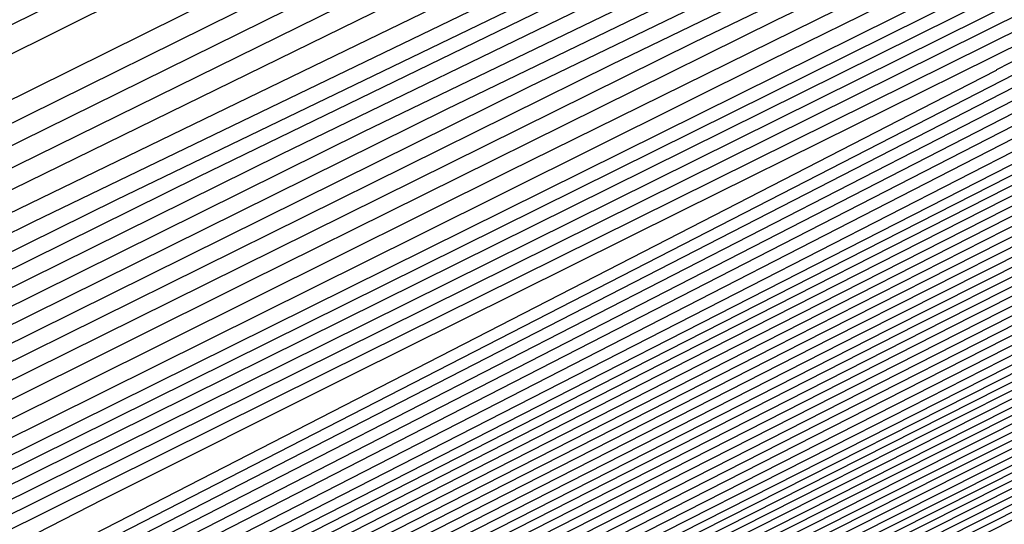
# Model space of a CAD drawing. Extents: x 3249832 to 3255657, y 13789405 to 13793316.
# Tile 172 of 256: x 3255356.57 to 3255359.95, y 13790182.11 to 13790183.84. Entities that reach past the tile are written whole.
import ezdxf

# ---------------------------------------------------------------- set-up
doc = ezdxf.new("R2010")
doc.units = 0
doc.header["$LTSCALE"] = 100
doc.header["$MEASUREMENT"] = 0
for name, color, linetype in [('GRATIO_CON', 10, 'CONTINUOUS'), ('GRATIO_ICON', 7, 'CONTINUOUS'), ('TARGETS_EAST', 7, 'CONTINUOUS')]:
    doc.layers.add(name, color=color, linetype=linetype)

# ---------------------------------------------------------------- blocks, each defined once
blk = doc.blocks.new('Gratio_032316_contours')
at = {"layer": 'GRATIO_CON', "color": 1, "linetype": 'Continuous', "flags": 128}
for points in [[(3255302.0314, 13790157.2669), (3255305.6437, 13790158.8712), (3255309.5432, 13790160.614), (3255315.3666, 13790163.3532), (3255324.1156, 13790167.6191), (3255334.2532, 13790172.6317), (3255343.6078, 13790177.2836), (3255350.4634, 13790180.6983), (3255354.9264, 13790182.9227), (3255357.5588, 13790184.2349), (3255358.8995, 13790184.9016), (3255359.3945, 13790185.1454), (3255359.4667, 13790185.1777)], [(3255303.1924, 13790158.1067), (3255309.9568, 13790161.3295), (3255315.993, 13790164.1738), (3255320.1968, 13790166.1001), (3255323.9244, 13790167.8032), (3255329.1467, 13790170.2866), (3255337.3137, 13790174.2874), (3255347.7912, 13790179.4774), (3255359.424, 13790185.2621)]]:
    blk.add_lwpolyline(points, dxfattribs=at)
at = {"layer": 'GRATIO_CON', "color": 5, "linetype": 'Continuous', "flags": 128}
for points in [[(3255271.7424, 13790142.4839), (3255272.6412, 13790142.8669), (3255274.1083, 13790143.4531), (3255276.3425, 13790144.3166), (3255279.222, 13790145.4602), (3255282.5453, 13790146.8689), (3255286.466, 13790148.6836), (3255292.5587, 13790151.6691), (3255302.7534, 13790156.7464), (3255317.9172, 13790164.3124), (3255334.6656, 13790172.6691), (3255348.5512, 13790179.5941), (3255356.2739, 13790183.4389), (3255359.1227, 13790184.8487), (3255359.5343, 13790185.0422), (3255359.5388, 13790185.0347), (3255359.5427, 13790185.0289), (3255359.5463, 13790185.0238)], [(3255270.9079, 13790140.512), (3255274.8286, 13790142.58), (3255285.3324, 13790147.9105), (3255304.047, 13790157.299), (3255326.0348, 13790168.2883), (3255344.7168, 13790177.6076), (3255355.1597, 13790182.806), (3255359.0123, 13790184.7118), (3255359.5691, 13790184.9728), (3255359.5755, 13790184.9623), (3255359.581, 13790184.9541), (3255359.5861, 13790184.9469)], [(3255289.6528, 13790150.0664), (3255307.3931, 13790158.9196), (3255328.1005, 13790169.2511), (3255345.6515, 13790178.0012), (3255355.4586, 13790182.8784), (3255359.0782, 13790184.6634), (3255359.603, 13790184.9047), (3255359.6102, 13790184.8927), (3255359.6158, 13790184.8842), (3255359.6206, 13790184.8774)], [(3255293.7865, 13790152.0609), (3255310.6086, 13790160.455), (3255330.0902, 13790170.1736), (3255346.5529, 13790178.3783), (3255355.7476, 13790182.946), (3255359.1428, 13790184.6145), (3255359.6365, 13790184.8372), (3255359.6438, 13790184.8246), (3255359.6486, 13790184.817), (3255359.6523, 13790184.8117)], [(3255302.0539, 13790156.0498), (3255317.0396, 13790163.5258), (3255334.0697, 13790172.0185), (3255348.356, 13790179.1318), (3255356.3269, 13790183.0788), (3255359.2766, 13790184.5089), (3255359.7156, 13790184.6805)], [(3255297.1844, 13790153.5531), (3255306.1876, 13790158.0443), (3255320.2551, 13790165.0612), (3255336.0591, 13790172.9414), (3255349.2565, 13790179.5104), (3255356.614, 13790183.1496), (3255359.3382, 13790184.4651), (3255359.7457, 13790184.6186)], [(3255301.6093, 13790155.6942), (3255310.3214, 13790160.0388), (3255323.4705, 13790166.5968), (3255338.0482, 13790173.865), (3255350.1561, 13790179.891), (3255356.899, 13790183.2251), (3255359.3962, 13790184.4294), (3255359.7706, 13790184.5688)], [(3255301.0545, 13790155.3373), (3255306.0342, 13790157.8354), (3255314.4551, 13790162.0332), (3255326.6859, 13790168.1324), (3255340.0371, 13790174.789), (3255351.0547, 13790180.273), (3255357.1814, 13790183.3044), (3255359.4478, 13790184.404), (3255359.7816, 13790184.5427), (3255359.7891, 13790184.5292), (3255359.7931, 13790184.5225), (3255359.7955, 13790184.5191)], [(3255304.6334, 13790156.8568), (3255306.3511, 13790157.8084), (3255309.5988, 13790159.4725), (3255314.884, 13790162.1177), (3255322.7225, 13790166.0222), (3255333.1167, 13790171.2035), (3255344.0151, 13790176.6365), (3255352.8529, 13790181.0354), (3255357.7494, 13790183.4581), (3255359.561, 13790184.3365), (3255359.8285, 13790184.4463), (3255359.836, 13790184.4335), (3255359.8412, 13790184.4254), (3255359.8452, 13790184.4196)], [(3255304.5941, 13790155.9176), (3255306.5239, 13790156.9775), (3255307.461, 13790157.586), (3255307.6955, 13790157.8717), (3255307.6379, 13790158.0169), (3255307.7178, 13790158.2151), (3255308.4418, 13790158.705), (3255310.3354, 13790159.737), (3255313.871, 13790161.5401), (3255319.3089, 13790164.2589), (3255326.8562, 13790168.0166), (3255336.3321, 13790172.739), (3255346.0041, 13790177.5602), (3255353.752, 13790181.4167), (3255358.0334, 13790183.5349), (3255359.6177, 13790184.3027), (3255359.852, 13790184.398), (3255359.8594, 13790184.3856), (3255359.8652, 13790184.3768), (3255359.8701, 13790184.3699)], [(3255304.9355, 13790156.0247), (3255307.9403, 13790157.5887), (3255310.0751, 13790158.7489), (3255311.1306, 13790159.4091), (3255311.4165, 13790159.7094), (3255311.3727, 13790159.8493), (3255311.4633, 13790160.0414), (3255312.2502, 13790160.5532), (3255314.3196, 13790161.6657), (3255318.1431, 13790163.6078), (3255323.7338, 13790166.4), (3255330.9899, 13790170.0111), (3255339.5475, 13790174.2746), (3255347.9931, 13790178.484), (3255354.6512, 13790181.7979), (3255358.3174, 13790183.6118), (3255359.6741, 13790184.2691), (3255359.875, 13790184.3505), (3255359.8817, 13790184.3393), (3255359.8871, 13790184.3311), (3255359.8919, 13790184.3244)], [(3255304.153, 13790155.5812), (3255308.0068, 13790157.5568), (3255311.2864, 13790159.2599), (3255313.6264, 13790160.5203), (3255314.8001, 13790161.2321), (3255315.1375, 13790161.5471), (3255315.1076, 13790161.6816), (3255315.2089, 13790161.8678), (3255316.0587, 13790162.4015), (3255318.3039, 13790163.5944), (3255322.4153, 13790165.6754), (3255328.1587, 13790168.5412), (3255335.1236, 13790172.0056), (3255342.7629, 13790175.8101), (3255349.9822, 13790179.4077), (3255355.5503, 13790182.1791), (3255358.6014, 13790183.6887), (3255359.7305, 13790184.2357), (3255359.8977, 13790184.3034), (3255359.9033, 13790184.2941), (3255359.9078, 13790184.2873), (3255359.9117, 13790184.2817)], [(3255304.9157, 13790155.8971), (3255309.6589, 13790158.3201), (3255314.1493, 13790160.621), (3255317.9787, 13790162.6022), (3255320.7289, 13790164.0631), (3255322.1393, 13790164.8782), (3255322.5796, 13790165.2225), (3255322.5773, 13790165.3464), (3255322.6999, 13790165.5205), (3255323.6755, 13790166.0979), (3255326.2724, 13790167.4517), (3255330.9596, 13790169.8106), (3255337.0084, 13790172.8235), (3255343.391, 13790175.9945), (3255349.1937, 13790178.8812), (3255353.9602, 13790181.2553), (3255357.3486, 13790182.9416), (3255359.1694, 13790183.8424), (3255359.8432, 13790184.1689), (3255359.943, 13790184.2093), (3255359.9463, 13790184.2038), (3255359.949, 13790184.1997), (3255359.9513, 13790184.1963)], [(3255302.3778, 13790154.5684), (3255307.3329, 13790157.0951), (3255312.4118, 13790159.6895), (3255317.2206, 13790162.1531), (3255321.3249, 13790164.2734), (3255324.2801, 13790165.8346), (3255325.8088, 13790166.7013), (3255326.3006, 13790167.0602), (3255326.3122, 13790167.1787), (3255326.4454, 13790167.3469), (3255327.4839, 13790167.9461), (3255330.2567, 13790169.3804), (3255335.2318, 13790171.8782), (3255341.4333, 13790174.9646), (3255347.5247, 13790177.989), (3255352.4091, 13790180.4168), (3255355.9494, 13790182.1787), (3255358.2485, 13790183.3217), (3255359.4552, 13790183.9168), (3255359.9029, 13790184.1305), (3255359.9712, 13790184.1537)], [(3255304.4676, 13790155.5994), (3255309.7502, 13790158.2931), (3255315.1648, 13790161.0589), (3255320.2919, 13790163.6852), (3255324.671, 13790165.9446), (3255327.8314, 13790167.606), (3255329.4784, 13790168.5243), (3255330.0217, 13790168.8979), (3255330.047, 13790169.0111), (3255330.1909, 13790169.1733), (3255331.2924, 13790169.7943), (3255334.241, 13790171.3091), (3255339.5039, 13790173.9458), (3255345.8582, 13790177.1058), (3255351.6584, 13790179.9834), (3255355.6245, 13790181.9523), (3255357.9383, 13790183.1026), (3255359.1472, 13790183.7035), (3255359.7382, 13790183.995), (3255359.9575, 13790184.0997), (3255359.991, 13790184.111)], [(3255301.5219, 13790154.0673), (3255306.5573, 13790156.6303), (3255312.1674, 13790159.491), (3255317.9177, 13790162.4284), (3255323.3631, 13790165.2173), (3255328.0171, 13790167.6157), (3255331.3826, 13790169.3774), (3255333.1479, 13790170.3474), (3255333.7427, 13790170.7356), (3255333.7819, 13790170.8435), (3255333.9351, 13790170.999), (3255335.0904, 13790171.6374), (3255338.1903, 13790173.2204), (3255343.8598, 13790176.055), (3255351.4541, 13790179.8272), (3255360.0108, 13790184.0684)], [(3255305.1135, 13790155.8299), (3255310.7368, 13790158.6923), (3255317.0019, 13790161.8869), (3255323.4235, 13790165.1672), (3255329.5057, 13790168.2815), (3255334.7094, 13790170.9581), (3255338.4852, 13790172.9203), (3255340.4871, 13790173.9935), (3255341.1847, 13790174.411), (3255341.2516, 13790174.5082), (3255341.3615, 13790174.6197), (3255342.1895, 13790175.0772), (3255344.4112, 13790176.2118), (3255348.4746, 13790178.2434), (3255353.9175, 13790180.947), (3255360.0502, 13790183.9867)], [(3255302.0725, 13790154.2545), (3255306.9093, 13790156.7113), (3255312.8265, 13790159.7232), (3255319.4192, 13790163.0849), (3255326.1765, 13790166.5367), (3255332.577, 13790169.8136), (3255338.0556, 13790172.6292), (3255342.0364, 13790174.6917), (3255344.1566, 13790175.8165), (3255344.9058, 13790176.2487), (3255344.9865, 13790176.3406), (3255345.0746, 13790176.43), (3255345.739, 13790176.7971), (3255347.5216, 13790177.7075), (3255350.782, 13790179.3376), (3255355.1493, 13790181.5069), (3255360.0699, 13790183.9458)], [(3255303.628, 13790155.0138), (3255308.7051, 13790157.5926), (3255314.9163, 13790160.7542), (3255321.8364, 13790164.2828), (3255328.9294, 13790167.9061), (3255335.6482, 13790171.3457), (3255341.4017, 13790174.3004), (3255345.5877, 13790176.4631), (3255347.8262, 13790177.6396), (3255348.6268, 13790178.0864), (3255348.7213, 13790178.173), (3255348.7878, 13790178.2404), (3255349.2885, 13790178.517), (3255350.6321, 13790179.2032), (3255353.0894, 13790180.4318), (3255356.381, 13790182.0668), (3255360.0897, 13790183.905)], [(3255305.1835, 13790155.7731), (3255310.5009, 13790158.4739), (3255317.006, 13790161.7851), (3255324.2536, 13790165.4808), (3255331.6823, 13790169.2755), (3255338.7195, 13790172.8778), (3255344.7479, 13790175.9716), (3255349.1389, 13790178.2345), (3255351.4957, 13790179.4626), (3255352.3478, 13790179.9241), (3255352.4562, 13790180.0053), (3255352.5009, 13790180.0507), (3255352.838, 13790180.237), (3255353.7425, 13790180.6989), (3255355.3968, 13790181.526), (3255357.6127, 13790182.6266), (3255360.1094, 13790183.8641)], [(3255303.7707, 13790154.9993), (3255308.2945, 13790157.2917), (3255314.0925, 13790160.2366), (3255321.1855, 13790163.8471), (3255329.0881, 13790167.8767), (3255337.1882, 13790172.0144), (3255344.8621, 13790175.942), (3255351.4402, 13790179.3139), (3255356.2414, 13790181.7774), (3255358.8349, 13790183.1087), (3255359.7899, 13790183.5995), (3255359.9259, 13790183.6701), (3255359.9272, 13790183.6714), (3255359.937, 13790183.6768), (3255359.9634, 13790183.6903), (3255360.0116, 13790183.7143), (3255360.0761, 13790183.7464), (3255360.1488, 13790183.7825)], [(3255305.1388, 13790155.6635), (3255309.85, 13790158.051), (3255315.8883, 13790161.1179), (3255323.2539, 13790164.8671), (3255331.3347, 13790168.9871), (3255339.3649, 13790173.0882), (3255346.7521, 13790176.8682), (3255353.5952, 13790180.3758), (3255360.1664, 13790183.7472)], [(3255302.8281, 13790154.4677), (3255306.5068, 13790156.3278), (3255311.4055, 13790158.8102), (3255317.684, 13790161.9993), (3255325.321, 13790165.8864), (3255333.5703, 13790170.0918), (3255341.5049, 13790174.143), (3255348.4211, 13790177.681), (3255354.5094, 13790180.8012), (3255360.1838, 13790183.7124)], [(3255304.0554, 13790155.0608), (3255307.8748, 13790156.9921), (3255312.961, 13790159.5695), (3255319.4798, 13790162.8806), (3255327.388, 13790166.9057), (3255335.8059, 13790171.1966), (3255343.6448, 13790175.1979), (3255350.0901, 13790178.4938), (3255355.4236, 13790181.2265), (3255360.2013, 13790183.6775)], [(3255303.5893, 13790154.7687), (3255306.5099, 13790156.2471), (3255310.6109, 13790158.3207), (3255316.0721, 13790161.0881), (3255323.0714, 13790164.6433), (3255331.5221, 13790168.9443), (3255340.2771, 13790173.4061), (3255347.9247, 13790177.3077), (3255353.4282, 13790180.1195), (3255357.252, 13790182.0771), (3255360.2361, 13790183.6077)], [(3255304.7162, 13790155.3111), (3255307.7371, 13790156.8402), (3255311.9789, 13790158.985), (3255317.6276, 13790161.8474), (3255324.8672, 13790165.5246), (3255333.5891, 13790169.9636), (3255342.5128, 13790174.5109), (3255350.0647, 13790178.3626), (3255355.0972, 13790180.9323), (3255358.1663, 13790182.5025), (3255360.2536, 13790183.5729)], [(3255303.783, 13790154.7871), (3255305.843, 13790155.8536), (3255308.9644, 13790157.4333), (3255313.347, 13790159.6493), (3255319.1831, 13790162.6067), (3255326.663, 13790166.4059), (3255335.6562, 13790170.9829), (3255344.7484, 13790175.6156), (3255352.2046, 13790179.4175), (3255356.7662, 13790181.7451), (3255359.0805, 13790182.9278), (3255360.271, 13790183.538)], [(3255304.8427, 13790155.2963), (3255306.9699, 13790156.3961), (3255310.1916, 13790158.0264), (3255314.7166, 13790160.3144), (3255320.7509, 13790163.3723), (3255328.5002, 13790167.3085), (3255338.0293, 13790172.1586), (3255348.8387, 13790177.6664), (3255360.2884, 13790183.5031)], [(3255305.0241, 13790155.1342), (3255305.6382, 13790155.5752), (3255306.9622, 13790156.3146), (3255309.2236, 13790157.4811), (3255312.6461, 13790159.2126), (3255317.4185, 13790161.6255), (3255323.5888, 13790164.7516), (3255331.1702, 13790168.6012), (3255339.9013, 13790173.0438), (3255348.4233, 13790177.385), (3255355.1029, 13790180.7893), (3255358.7722, 13790182.6592), (3255360.1245, 13790183.3478), (3255360.3182, 13790183.4455)], [(3255304.8083, 13790154.4748), (3255305.689, 13790154.9681), (3255305.9678, 13790155.1782), (3255305.932, 13790155.2654), (3255305.8633, 13790155.3778), (3255306.0205, 13790155.6152), (3255306.6569, 13790156.065), (3255308.0219, 13790156.8237), (3255310.3504, 13790158.0236), (3255313.8734, 13790159.8057), (3255318.7695, 13790162.2811), (3255325.0078, 13790165.4413), (3255332.5052, 13790169.2476), (3255340.9443, 13790173.5411), (3255349.0715, 13790177.6808), (3255355.3991, 13790180.9056), (3255358.87, 13790182.674), (3255360.1494, 13790183.3249), (3255360.333, 13790183.417)], [(3255304.084, 13790154.0519), (3255305.7522, 13790154.9379), (3255306.6595, 13790155.4442), (3255306.9489, 13790155.6586), (3255306.9159, 13790155.7454), (3255306.8502, 13790155.8567), (3255307.0169, 13790156.0961), (3255307.6755, 13790156.5547), (3255309.0817, 13790157.3329), (3255311.4773, 13790158.5661), (3255315.1006, 13790160.3988), (3255320.1204, 13790162.9367), (3255326.4268, 13790166.131), (3255333.8401, 13790169.894), (3255341.9872, 13790174.0384), (3255349.7196, 13790177.9767), (3255355.6953, 13790181.0218), (3255358.9678, 13790182.6888), (3255360.1743, 13790183.3021), (3255360.3478, 13790183.3885)], [(3255304.9814, 13790154.4912), (3255306.6961, 13790155.401), (3255307.6299, 13790155.9204), (3255307.9299, 13790156.1391), (3255307.8998, 13790156.2255), (3255307.837, 13790156.3357), (3255308.0133, 13790156.577), (3255308.6941, 13790157.0445), (3255310.1414, 13790157.842), (3255312.6041, 13790159.1086), (3255316.3279, 13790160.9919), (3255321.4714, 13790163.5923), (3255327.8457, 13790166.8207), (3255335.1751, 13790170.5405), (3255343.0302, 13790174.5357), (3255350.3678, 13790178.2726), (3255355.9915, 13790181.1381), (3255359.0655, 13790182.7035), (3255360.1992, 13790183.2792), (3255360.3626, 13790183.36)], [(3255304.6498, 13790154.2392), (3255306.7761, 13790155.3698), (3255308.584, 13790156.3271), (3255309.5708, 13790156.8727), (3255309.8919, 13790157.1), (3255309.8675, 13790157.1856), (3255309.8108, 13790157.2936), (3255310.0062, 13790157.5388), (3255310.7314, 13790158.024), (3255312.2609, 13790158.8603), (3255314.8578, 13790160.1936), (3255318.7824, 13790162.1781), (3255324.1733, 13790164.9035), (3255330.6837, 13790168.2), (3255337.845, 13790171.8333), (3255345.1161, 13790175.5303), (3255351.6642, 13790178.8644), (3255356.5838, 13790181.3706), (3255359.2611, 13790182.7331), (3255360.249, 13790183.2335), (3255360.3922, 13790183.303)], [(3255305.4924, 13790154.6505), (3255307.6735, 13790155.8091), (3255309.528, 13790156.7902), (3255310.5412, 13790157.3489), (3255310.8729, 13790157.5805), (3255310.8514, 13790157.6657), (3255310.7976, 13790157.7725), (3255311.0026, 13790158.0197), (3255311.75, 13790158.5138), (3255313.3206, 13790159.3695), (3255315.9847, 13790160.736), (3255320.0096, 13790162.7712), (3255325.5243, 13790165.559), (3255332.1026, 13790168.8897), (3255339.18, 13790172.4797), (3255346.1591, 13790176.0276), (3255352.3124, 13790179.1603), (3255356.88, 13790181.4868), (3255359.3589, 13790182.7478), (3255360.2739, 13790183.2107), (3255360.4069, 13790183.2745)], [(3255304.4639, 13790154.0323), (3255306.3351, 13790155.0619), (3255308.5709, 13790156.2484), (3255310.4719, 13790157.2533), (3255311.5116, 13790157.825), (3255311.8539, 13790158.061), (3255311.8353, 13790158.1457), (3255311.7845, 13790158.2514), (3255311.9991, 13790158.5007), (3255312.7686, 13790159.0035), (3255314.3803, 13790159.8786), (3255317.1115, 13790161.2785), (3255321.2369, 13790163.3643), (3255326.8753, 13790166.2146), (3255333.5216, 13790169.5794), (3255340.515, 13790173.1261), (3255347.202, 13790176.5249), (3255352.9606, 13790179.4562), (3255357.1762, 13790181.6031), (3255359.4566, 13790182.7626), (3255360.2988, 13790183.1878), (3255360.4217, 13790183.246)], [(3255305.2597, 13790154.4202), (3255307.1777, 13790155.4733), (3255309.4682, 13790156.6878), (3255311.4159, 13790157.7164), (3255312.4821, 13790158.3012), (3255312.8349, 13790158.5414), (3255312.8192, 13790158.6258), (3255312.7714, 13790158.7304), (3255312.9955, 13790158.9816), (3255313.7872, 13790159.4933), (3255315.4401, 13790160.3878), (3255318.2384, 13790161.821), (3255322.4642, 13790163.9574), (3255328.2262, 13790166.8702), (3255334.9406, 13790170.2691), (3255341.8499, 13790173.7725), (3255348.245, 13790177.0222), (3255353.6088, 13790179.7521), (3255357.4723, 13790181.7195), (3255359.5541, 13790182.7777), (3255360.3231, 13790183.1656), (3255360.4356, 13790183.2183)], [(3255324.9187, 13790165.1436), (3255330.9282, 13790168.1814), (3255337.7785, 13790171.6484), (3255344.5198, 13790175.0653), (3255350.3309, 13790178.0168), (3255354.905, 13790180.3441), (3255358.064, 13790181.9526), (3255359.7482, 13790182.8087), (3255360.3702, 13790183.1225), (3255360.4613, 13790183.1651)], [(3255326.1459, 13790165.7367), (3255332.2792, 13790168.837), (3255339.1975, 13790172.3381), (3255345.8548, 13790175.7117), (3255351.3738, 13790178.5141), (3255355.5531, 13790180.6401), (3255358.3599, 13790182.0692), (3255359.8452, 13790182.8242), (3255360.3938, 13790183.1009), (3255360.4741, 13790183.1386)], [(3255327.3732, 13790166.3298), (3255333.6301, 13790169.4926), (3255340.6165, 13790173.0278), (3255347.1898, 13790176.3582), (3255352.4168, 13790179.0114), (3255356.2011, 13790180.9361), (3255358.6557, 13790182.1858), (3255359.9422, 13790182.8397), (3255360.4174, 13790183.0794), (3255360.487, 13790183.112)], [(3255323.8726, 13790164.5335), (3255328.6004, 13790166.9229), (3255334.9811, 13790170.1481), (3255342.0354, 13790173.7175), (3255348.5247, 13790177.0046), (3255353.4597, 13790179.5087), (3255356.8492, 13790181.2321), (3255358.9516, 13790182.3023), (3255360.0392, 13790182.8552), (3255360.441, 13790183.0579), (3255360.4998, 13790183.0854)], [(3255326.1263, 13790165.6184), (3255331.0549, 13790168.1091), (3255337.683, 13790171.4593), (3255344.8734, 13790175.0969), (3255351.1947, 13790178.2974), (3255355.5456, 13790180.5034), (3255358.1454, 13790181.824), (3255359.5433, 13790182.5355), (3255360.2333, 13790182.8862), (3255360.4882, 13790183.0148), (3255360.5255, 13790183.0322)], [(3255327.2532, 13790166.1609), (3255332.2822, 13790168.7022), (3255339.034, 13790172.1149), (3255346.2924, 13790175.7865), (3255352.5296, 13790178.9438), (3255356.5886, 13790181.0007), (3255358.7935, 13790182.12), (3255359.8392, 13790182.6521), (3255360.3303, 13790182.9017), (3255360.5117, 13790182.9932), (3255360.5383, 13790183.0057)], [(3255324.9777, 13790164.9701), (3255328.38, 13790166.7034), (3255333.5094, 13790169.2953), (3255340.385, 13790172.7705), (3255347.7113, 13790176.4762), (3255353.8646, 13790179.5902), (3255357.6315, 13790181.498), (3255359.4416, 13790182.416), (3255360.1351, 13790182.7686), (3255360.4274, 13790182.9172), (3255360.5353, 13790182.9717), (3255360.5511, 13790182.9791)], [(3255326.0375, 13790165.4792), (3255329.5069, 13790167.2459), (3255334.7367, 13790169.8884), (3255341.7359, 13790173.4261), (3255349.1303, 13790177.1659), (3255355.1996, 13790180.2366), (3255358.6796, 13790181.9976), (3255360.1293, 13790182.7318), (3255360.564, 13790182.9525)], [(3255326.0107, 13790165.3703), (3255328.1409, 13790166.4894), (3255331.6324, 13790168.2661), (3255336.7586, 13790170.8557), (3255343.4765, 13790174.2509), (3255350.4781, 13790177.7917), (3255356.1387, 13790180.655), (3255359.2695, 13790182.2383), (3255360.4233, 13790182.8212), (3255360.5887, 13790182.904)], [(3255327.0294, 13790165.8601), (3255329.1902, 13790166.9933), (3255332.6755, 13790168.7662), (3255337.7031, 13790171.3058), (3255344.1992, 13790174.5887), (3255350.9231, 13790177.9889), (3255356.3425, 13790180.7299), (3255359.338, 13790182.2444), (3255360.4422, 13790182.8017), (3255360.6009, 13790182.8804)], [(3255328.048, 13790166.3498), (3255330.2394, 13790167.4971), (3255333.7186, 13790169.2663), (3255338.6476, 13790171.7559), (3255344.9218, 13790174.9264), (3255351.3681, 13790178.1861), (3255356.5462, 13790180.8048), (3255359.4065, 13790182.2504), (3255360.4612, 13790182.7821), (3255360.6131, 13790182.8568)], [(3255327.9419, 13790166.1953), (3255329.0666, 13790166.8396), (3255331.2887, 13790168.001), (3255334.7616, 13790169.7664), (3255339.5921, 13790172.2059), (3255345.6445, 13790175.2642), (3255351.8131, 13790178.3832), (3255356.7499, 13790180.8797), (3255359.475, 13790182.2565), (3255360.4801, 13790182.7626), (3255360.6253, 13790182.8333)], [(3255327.4629, 13790165.5889), (3255328.9795, 13790166.3959), (3255329.5121, 13790166.7094), (3255329.545, 13790166.7868), (3255329.5482, 13790166.8724), (3255329.9348, 13790167.1571), (3255331.1039, 13790167.8191), (3255333.3872, 13790169.0087), (3255336.8478, 13790170.7666), (3255341.4811, 13790173.106), (3255347.0898, 13790175.9396), (3255352.7031, 13790178.7776), (3255357.1574, 13790181.0295), (3255359.612, 13790182.2686), (3255360.518, 13790182.7235), (3255360.6498, 13790182.7862)], [(3255325.6209, 13790164.5955), (3255328.4069, 13790166.0519), (3255329.9499, 13790166.872), (3255330.4931, 13790167.1899), (3255330.5289, 13790167.2669), (3255330.5351, 13790167.3513), (3255330.9312, 13790167.6381), (3255332.1225, 13790168.3088), (3255334.4365, 13790169.5125), (3255337.8909, 13790171.2667), (3255342.4257, 13790173.5561), (3255347.8124, 13790176.2774), (3255353.1481, 13790178.9747), (3255357.3612, 13790181.1043), (3255359.6805, 13790182.2747), (3255360.5369, 13790182.7039), (3255360.662, 13790182.7626)], [(3255326.5182, 13790165.0348), (3255329.3508, 13790166.515), (3255330.9203, 13790167.3482), (3255331.4742, 13790167.6703), (3255331.5128, 13790167.747), (3255331.5219, 13790167.8302), (3255331.9277, 13790168.119), (3255333.1411, 13790168.7986), (3255335.4858, 13790170.0164), (3255338.9339, 13790171.7668), (3255343.3702, 13790174.0061), (3255348.535, 13790176.6151), (3255353.5931, 13790179.1719), (3255357.5649, 13790181.1792), (3255359.749, 13790182.2808), (3255360.5559, 13790182.6844), (3255360.6742, 13790182.739)], [(3255327.4156, 13790165.4741), (3255330.2948, 13790166.9781), (3255331.8908, 13790167.8244), (3255332.4552, 13790168.1508), (3255332.4967, 13790168.227), (3255332.5088, 13790168.3092), (3255332.9241, 13790168.5999), (3255334.1598, 13790169.2884), (3255336.535, 13790170.5202), (3255339.977, 13790172.2669), (3255344.3147, 13790174.4562), (3255349.2577, 13790176.9528), (3255354.0381, 13790179.3691), (3255357.7686, 13790181.2541), (3255359.8175, 13790182.2868), (3255360.5748, 13790182.6648), (3255360.6864, 13790182.7155)], [(3255325.7164, 13790164.5233), (3255329.2103, 13790166.3527), (3255332.1826, 13790167.9043), (3255333.8317, 13790168.7767), (3255334.4172, 13790169.1117), (3255334.4644, 13790169.1871), (3255334.4825, 13790169.2671), (3255334.9169, 13790169.5617), (3255336.197, 13790170.2679), (3255338.6336, 13790171.5279), (3255342.0632, 13790173.2671), (3255346.2037, 13790175.3563), (3255350.703, 13790177.6283), (3255354.9281, 13790179.7634), (3255358.1761, 13790181.4039), (3255359.9544, 13790182.299), (3255360.6126, 13790182.6258), (3255360.7107, 13790182.6685)], [(3255326.559, 13790164.9347), (3255330.1077, 13790166.792), (3255333.1266, 13790168.3674), (3255334.8021, 13790169.2528), (3255335.3982, 13790169.5922), (3255335.4483, 13790169.6672), (3255335.4694, 13790169.746), (3255335.9134, 13790170.0426), (3255337.2156, 13790170.7576), (3255339.6828, 13790172.0318), (3255343.1062, 13790173.7672), (3255347.1482, 13790175.8064), (3255351.4256, 13790177.9661), (3255355.373, 13790179.9607), (3255358.3795, 13790181.4792), (3255360.022, 13790182.306), (3255360.6299, 13790182.6078), (3255360.7206, 13790182.6473)], [(3255327.4017, 13790165.3461), (3255331.0051, 13790167.2313), (3255334.0705, 13790168.8305), (3255335.7725, 13790169.729), (3255336.3792, 13790170.0727), (3255336.4322, 13790170.1473), (3255336.4563, 13790170.2249), (3255336.9098, 13790170.5235), (3255338.2343, 13790171.2474), (3255340.7321, 13790172.5356), (3255344.1493, 13790174.2673), (3255348.0927, 13790176.2564), (3255352.1482, 13790178.3038), (3255355.8179, 13790180.158), (3255358.5828, 13790181.5545), (3255360.0896, 13790182.3129), (3255360.6473, 13790182.5898), (3255360.7304, 13790182.626)], [(3255325.1551, 13790164.1169), (3255328.2444, 13790165.7574), (3255331.9024, 13790167.6707), (3255335.0145, 13790169.2935), (3255336.743, 13790170.2051), (3255337.3602, 13790170.5531), (3255337.416, 13790170.6273), (3255337.4432, 13790170.7039), (3255337.9062, 13790171.0045), (3255339.2529, 13790171.7371), (3255341.7814, 13790173.0395), (3255345.1924, 13790174.7674), (3255349.0372, 13790176.7065), (3255352.8709, 13790178.6416), (3255356.2628, 13790180.3553), (3255358.7862, 13790181.6297), (3255360.1572, 13790182.3198), (3255360.6647, 13790182.5718), (3255360.7403, 13790182.6047)], [(3255326.7468, 13790164.8927), (3255329.9297, 13790166.5802), (3255333.6972, 13790168.5493), (3255336.9024, 13790170.2197), (3255338.6838, 13790171.1575), (3255339.3222, 13790171.5141), (3255339.3838, 13790171.5874), (3255339.4169, 13790171.6618), (3255339.8991, 13790171.9663), (3255341.2901, 13790172.7166), (3255343.8799, 13790174.0472), (3255347.2785, 13790175.7677), (3255350.9262, 13790177.6066), (3255354.3161, 13790179.3171), (3255357.1526, 13790180.7499), (3255359.1929, 13790181.7803), (3255360.2924, 13790182.3337), (3255360.6994, 13790182.5358), (3255360.76, 13790182.5622)], [(3255327.5426, 13790165.2805), (3255330.7723, 13790166.9915), (3255334.5946, 13790168.9886), (3255337.8463, 13790170.6828), (3255339.6543, 13790171.6336), (3255340.3033, 13790171.9945), (3255340.3677, 13790172.0675), (3255340.4038, 13790172.1407), (3255340.8955, 13790172.4472), (3255342.3088, 13790173.2064), (3255344.9292, 13790174.551), (3255348.3216, 13790176.2678), (3255351.8708, 13790178.0567), (3255355.0387, 13790179.6548), (3255357.5975, 13790180.9471), (3255359.3962, 13790181.8556), (3255360.36, 13790182.3407), (3255360.7167, 13790182.5178), (3255360.7699, 13790182.5409)], [(3255326.545, 13790164.6734), (3255328.3384, 13790165.6684), (3255331.615, 13790167.4029), (3255335.4919, 13790169.4279), (3255338.7903, 13790171.1459), (3255340.6247, 13790172.1098), (3255341.2843, 13790172.475), (3255341.3515, 13790172.5476), (3255341.3906, 13790172.6196), (3255341.8919, 13790172.9281), (3255343.3274, 13790173.6961), (3255345.9784, 13790175.0549), (3255349.3647, 13790176.7679), (3255352.8153, 13790178.5067), (3255355.7614, 13790179.9926), (3255358.0423, 13790181.1444), (3255359.5996, 13790181.9308), (3255360.4276, 13790182.3476), (3255360.7341, 13790182.4998), (3255360.7798, 13790182.5197)]]:
    blk.add_lwpolyline(points, dxfattribs=at)
at = {"layer": 'GRATIO_ICON', "color": 7, "linetype": 'Continuous', "flags": 128}
for points in [[(3255297.9202, 13790154.0553), (3255313.8241, 13790161.9904), (3255332.0799, 13790171.0961), (3255347.4542, 13790178.7554), (3255356.0365, 13790183.0135), (3255359.2073, 13790184.5657), (3255359.6699, 13790184.7697), (3255359.6773, 13790184.7565), (3255359.6815, 13790184.7497), (3255359.6839, 13790184.7461)], [(3255305.3267, 13790157.4049), (3255310.4591, 13790159.9765), (3255318.5888, 13790164.0277), (3255329.9013, 13790169.6679), (3255342.0261, 13790175.7127), (3255351.9538, 13790180.6542), (3255357.4654, 13790183.3812), (3255359.5044, 13790184.3702), (3255359.805, 13790184.4945), (3255359.8125, 13790184.4813), (3255359.8172, 13790184.4739), (3255359.8203, 13790184.4694)], [(3255302.4984, 13790154.6992), (3255306.906, 13790156.9506), (3255311.078, 13790159.0889), (3255314.6326, 13790160.9311), (3255317.1776, 13790162.2917), (3255318.4697, 13790163.0552), (3255318.8586, 13790163.3848), (3255318.8424, 13790163.514), (3255318.9544, 13790163.6942), (3255319.8671, 13790164.2497), (3255322.2882, 13790165.5231), (3255326.6875, 13790167.743), (3255332.5836, 13790170.6823), (3255339.2573, 13790174), (3255345.9783, 13790177.3457), (3255351.9712, 13790180.3315), (3255356.4494, 13790182.5603), (3255358.8854, 13790183.7655), (3255359.7868, 13790184.2023), (3255359.9203, 13790184.2564), (3255359.9248, 13790184.2489), (3255359.9284, 13790184.2435), (3255359.9315, 13790184.239)], [(3255303.3177, 13790154.9486), (3255308.6471, 13790157.6613), (3255314.5847, 13790160.689), (3255320.6706, 13790163.7978), (3255326.4344, 13790166.7494), (3255331.3633, 13790169.2869), (3255334.9339, 13790171.1488), (3255336.8175, 13790172.1704), (3255337.4637, 13790172.5733), (3255337.5167, 13790172.6759), (3255337.6483, 13790172.8094), (3255338.64, 13790173.3573), (3255341.3007, 13790174.7161), (3255346.1672, 13790177.1492), (3255352.6858, 13790180.3871), (3255360.0305, 13790184.0275)], [(3255302.4027, 13790154.335), (3255306.739, 13790156.5324), (3255312.2967, 13790159.3553), (3255319.0958, 13790162.8161), (3255326.6709, 13790166.6788), (3255334.4353, 13790170.645), (3255341.7908, 13790174.4099), (3255348.094, 13790177.6427), (3255352.6902, 13790180.006), (3255355.1653, 13790181.2857), (3255356.0688, 13790181.7618), (3255356.191, 13790181.8377), (3255356.2141, 13790181.861), (3255356.3875, 13790181.9569), (3255356.8529, 13790182.1946), (3255357.7042, 13790182.6202), (3255358.8444, 13790183.1865), (3255360.1291, 13790183.8233)], [(3255305.2826, 13790155.6539), (3255309.2429, 13790157.6564), (3255314.5166, 13790160.3288), (3255321.2756, 13790163.7619), (3255329.455, 13790167.925), (3255338.0415, 13790172.3013), (3255345.7848, 13790176.2528), (3255351.7592, 13790179.3067), (3255356.3378, 13790181.6518), (3255360.2187, 13790183.6426)], [(3255304.6196, 13790155.0855), (3255305.9024, 13790155.8054), (3255308.0967, 13790156.9386), (3255311.4189, 13790158.6195), (3255316.0675, 13790160.9699), (3255322.1699, 13790164.0619), (3255329.8352, 13790167.9548), (3255338.8583, 13790172.5465), (3255347.7751, 13790177.0891), (3255354.8067, 13790180.6731), (3255358.6744, 13790182.6445), (3255360.0996, 13790183.3706), (3255360.3035, 13790183.4741)], [(3255303.8071, 13790153.8278), (3255305.8788, 13790154.9305), (3255307.6401, 13790155.864), (3255308.6003, 13790156.3965), (3255308.9109, 13790156.6196), (3255308.8837, 13790156.7055), (3255308.8239, 13790156.8146), (3255309.0098, 13790157.0579), (3255309.7127, 13790157.5343), (3255311.2011, 13790158.3512), (3255313.731, 13790159.6511), (3255317.5551, 13790161.585), (3255322.8224, 13790164.2479), (3255329.2647, 13790167.5103), (3255336.5101, 13790171.1869), (3255344.0731, 13790175.033), (3255351.016, 13790178.5685), (3255356.2876, 13790181.2543), (3255359.1633, 13790182.7183), (3255360.2241, 13790183.2564), (3255360.3774, 13790183.3315)], [(3255305.0175, 13790154.1653), (3255306.0555, 13790154.808), (3255308.0204, 13790155.8846), (3255310.3656, 13790157.1271), (3255312.3598, 13790158.1795), (3255313.4525, 13790158.7773), (3255313.8159, 13790159.0219), (3255313.803, 13790159.1058), (3255313.7583, 13790159.2093), (3255313.9919, 13790159.4625), (3255314.8059, 13790159.983), (3255316.4998, 13790160.8969), (3255319.3652, 13790162.3635), (3255323.6914, 13790164.5505), (3255329.5772, 13790167.5258), (3255336.3596, 13790170.9588), (3255343.1849, 13790174.4189), (3255349.2879, 13790177.5195), (3255354.2569, 13790180.0481), (3255357.7681, 13790181.8361), (3255359.6511, 13790182.7932), (3255360.3467, 13790183.144), (3255360.4485, 13790183.1917)], [(3255324.9995, 13790165.076), (3255329.8277, 13790167.516), (3255336.3321, 13790170.8037), (3255343.4544, 13790174.4072), (3255349.8597, 13790177.651), (3255354.5027, 13790180.006), (3255357.4973, 13790181.5281), (3255359.2475, 13790182.4189), (3255360.1363, 13790182.8707), (3255360.4646, 13790183.0363), (3255360.5126, 13790183.0588)], [(3255327.0917, 13790165.9856), (3255330.5894, 13790167.7659), (3255335.8142, 13790170.4056), (3255342.926, 13790173.9999), (3255351.4086, 13790178.2898), (3255360.5765, 13790182.9275)], [(3255328.009, 13790165.9197), (3255328.5311, 13790166.2289), (3255328.5612, 13790166.3068), (3255328.5613, 13790166.3934), (3255328.9384, 13790166.6762), (3255330.0853, 13790167.3293), (3255332.338, 13790168.5048), (3255335.8047, 13790170.2665), (3255340.5366, 13790172.656), (3255346.3671, 13790175.6019), (3255352.2581, 13790178.5804), (3255356.9537, 13790180.9546), (3255359.5435, 13790182.2626), (3255360.4991, 13790182.743), (3255360.6376, 13790182.8097)], [(3255324.8737, 13790164.112), (3255328.313, 13790165.9134), (3255331.2387, 13790167.4412), (3255332.8612, 13790168.3005), (3255333.4362, 13790168.6313), (3255333.4805, 13790168.7071), (3255333.4957, 13790168.7881), (3255333.9205, 13790169.0808), (3255335.1784, 13790169.7781), (3255337.5843, 13790171.0241), (3255341.0201, 13790172.767), (3255345.2592, 13790174.9063), (3255349.9803, 13790177.2906), (3255354.4831, 13790179.5663), (3255357.9724, 13790181.329), (3255359.886, 13790182.2929), (3255360.5938, 13790182.6453), (3255360.6986, 13790182.6919)], [(3255325.9509, 13790164.5048), (3255329.087, 13790166.1688), (3255332.7998, 13790168.11), (3255335.9584, 13790169.7566), (3255337.7134, 13790170.6813), (3255338.3412, 13790171.0336), (3255338.3999, 13790171.1074), (3255338.43, 13790171.1828), (3255338.9027, 13790171.4854), (3255340.2715, 13790172.2269), (3255342.8306, 13790173.5433), (3255346.2355, 13790175.2675), (3255349.9817, 13790177.1565), (3255353.5935, 13790178.9793), (3255356.7077, 13790180.5526), (3255358.9895, 13790181.705), (3255360.2248, 13790182.3268), (3255360.682, 13790182.5538), (3255360.7502, 13790182.5835)]]:
    blk.add_lwpolyline(points, dxfattribs=at)

msp = doc.modelspace()

# ---------------------------------------------------------------- block references
at = {"layer": 'TARGETS_EAST'}
msp.add_blockref('Gratio_032316_contours', (0, 0), dxfattribs=at)

doc.saveas('drawing.dxf')
